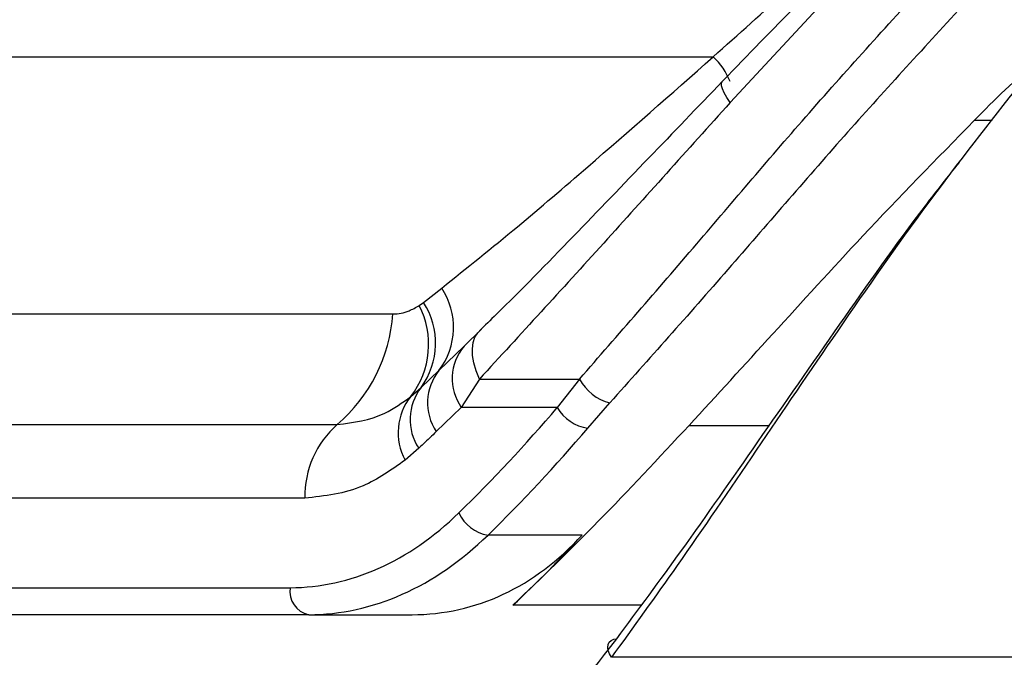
# Paper-space layout 'Surface plate' of a CAD drawing. Header units: millimetres. Extents: x 65420 to 443956, y 26941 to 406945.
# Tile 28 of 71: x 297206 to 298338, y 133686 to 134419. Entities that reach past the tile are written whole.
import ezdxf

# ---------------------------------------------------------------- set-up
doc = ezdxf.new("R2010")
doc.units = ezdxf.units.MM

psp = doc.layouts.new('Surface plate')

# ---------------------------------------------------------------- linework, layer by layer
at = {"color": 7, "linetype": 'Continuous', "lineweight": 25, "ltscale": 50}
for p, q in [((298132.89, 134442.74), (298022.31, 134323.69)), ((297021.91, 134376.22), (298003.04, 134376.22)), ((297670.06, 134094.03), (297690.99, 134110.47)), ((297665.25, 134090.53), (297670.06, 134094.03)), ((296978, 134080.75), (297634.81, 134080.75)), ((297716.88, 134043.64), (297736.85, 134063.12)), ((297687.86, 134015.74), (297716.88, 134043.64)), ((297667.25, 133996.17), (297687.86, 134015.74)), ((297734.39, 134005.94), (297713.54, 133973.37)), ((297734.39, 134005.94), (297849.32, 134005.94)), ((297849.32, 134005.94), (297823.82, 133973.37)), ((297655.56, 133985.92), (297667.25, 133996.17)), ((297713.54, 133973.37), (297684.76, 133945.56)), ((297823.82, 133973.37), (297713.54, 133973.37)), ((297858.81, 133949.53), (297884.37, 133978.61)), ((296914.17, 133953.74), (297570.98, 133953.74)), ((297664.61, 133926.39), (297649.05, 133912.74)), ((297533.69, 133869.07), (296876.87, 133869.07)), ((297852.35, 133826.65), (297744.2, 133826.65)), ((296642.38, 133766.19), (297516.99, 133766.19)), ((297538.19, 133735.14), (296663.58, 133735.14)), ((297538.19, 133735.14), (297656.9, 133735.14)), ((299306.96, 133686.17), (297886.05, 133686.17))]:
    psp.add_line(p, q, dxfattribs=at)
at = {"color": 8, "linetype": 'Continuous', "lineweight": 25, "ltscale": 50}
for p, q in [((298323.58, 134303.02), (298302.94, 134303.02)), ((297975.25, 133952.68), (298067.56, 133952.68)), ((297920.41, 133746.03), (297772.83, 133746.03))]:
    psp.add_line(p, q, dxfattribs=at)
at = {"color": 8, "linetype": 'Continuous', "lineweight": 25, "ltscale": 50, "flags": 128}
psp.add_lwpolyline([(298022.31, 134323.69), (298018.53, 134329.58), (298015.63, 134334.8), (298013.63, 134339.29), (298012.58, 134342.98), (298012.48, 134345.82), (298013.33, 134347.79), (298013.47, 134347.94)], dxfattribs=at)
at = {"color": 7, "linetype": 'Continuous', "lineweight": 25, "ltscale": 50, "flags": 128}
for points in [[(297734.39, 134005.94), (297730.6, 134015.38), (297727.95, 134024.41), (297726.47, 134032.91), (297726.19, 134040.74), (297727.11, 134047.77), (297729.22, 134053.91), (297732.48, 134059.05), (297736.85, 134063.12)], [(297886.05, 133686.17), (297883.81, 133690.07), (297882.4, 133693.91), (297881.89, 133697.52), (297882.29, 133700.76), (297883.59, 133703.49), (297885.73, 133705.59), (297888.63, 133706.97), (297892.16, 133707.58)]]:
    psp.add_lwpolyline(points, dxfattribs=at)
at = {"color": 8, "linetype": 'Continuous', "lineweight": 25, "ltscale": 2500}
psp.add_arc((297948.22, 134318), 79.96, 21.84028, 46.7253, dxfattribs=at)
at = {"color": 7, "linetype": 'Continuous', "lineweight": 25, "ltscale": 2500}
for centre, radius, start, end in [((297622.65, 134065.31), 81.91, 322.7635, 33.45363), ((297577.65, 134045.89), 98.32, 322.41299, 27.00482), ((297597.85, 134047.14), 86.1, 323.70662, 33.00174), ((297451.13, 134093.52), 184.12, 310.61149, 356.02455), ((297760.2, 134006.36), 57.15, 139.28987, 215.26164), ((297733.76, 133978.55), 59.07, 140.9761, 213.95219), ((297897.63, 134031.75), 54.77, 208.11088, 255.9897), ((297714.39, 133959.45), 59.76, 142.08183, 213.59054), ((297706.9, 133944.47), 65.98, 141.0879, 208.74677), ((297865.6, 133997.11), 48.06, 209.60948, 261.88384), ((297643.3, 133871.34), 109.63, 131.26946, 181.18672), ((297750.93, 133870.11), 43.97, 204.01684, 261.19714), ((297543.74, 133761.69), 27.13, 170.46338, 258.19133)]:
    psp.add_arc(centre, radius, start, end, dxfattribs=at)
for centre, major_axis, ratio, start_param, end_param in [((296893.28, 135575.28), (103.97, 2107.82), 0.7062466, 3.7910695, 3.8846237), ((296914.48, 135574.24), (103.97, 2137.84), 0.7062705, 3.7905838, 3.8841381), ((297528.59, 134236.19), (23.17, 469.72), 0.7062466, 3.1764145, 3.7910695), ((297549.79, 134235.14), (23.17, 499.73), 0.7063465, 3.174336, 3.7889909), ((297610.79, 134235.14), (-90.02, 496.06), 0.6954663, 3.0160466, 3.6307016), ((296818.9, 135574.24), (-385.14, 2122.26), 0.6954663, 3.5619452, 3.6307016), ((296896.28, 135186.17), (-265.55, 1936.09), 0.7004562, 3.6366953, 3.7529884)]:
    psp.add_ellipse(centre, major_axis=major_axis, ratio=ratio, start_param=start_param, end_param=end_param, dxfattribs=at)
at = {"color": 7, "linetype": 'Continuous', "lineweight": 25, "ltscale": 50}
for points, knots in [([(297264.59, 134704.74), (297223.05, 134666.68), (297154.89, 134604.24), (297075.98, 134488.45), (297040.05, 134413.86), (297021.91, 134376.22)], [0, 0, 0, 0, 0.4359944, 0.7153401, 1, 1, 1, 1]), ([(297849.32, 134005.94), (297893.85, 134056.97), (297979.29, 134154.85), (298113.5, 134313.95), (298206.41, 134415.81), (298253.57, 134467.52)], [0, 0, 0, 0, 0.3490221, 0.6695796, 1, 1, 1, 1]), ([(298003.04, 134376.22), (298031.82, 134402.02), (298064.55, 134431.36), (298097.74, 134460.37), (298101.74, 134463.87)], [0, 0, 0, 0, 0.8794822, 1, 1, 1, 1]), ([(298121.02, 134457.29), (298113.96, 134450.36), (298077.72, 134414.81), (298042.26, 134377.78), (298013.9, 134348.38), (298013.43, 134347.9)], [0, 0, 0, 0, 0.19223, 0.9867232, 1, 1, 1, 1]), ([(298288.76, 134434.05), (298243.18, 134384.46), (298150.55, 134283.66), (298016.2, 134126.57), (297929.18, 134028.91), (297884.37, 133978.61)], [0, 0, 0, 0, 0.3195654, 0.6495306, 1, 1, 1, 1]), ([(297690.99, 134110.47), (297719.85, 134133.58), (297774.84, 134177.62), (297877.48, 134265.52), (297954.49, 134333.42), (298003.04, 134376.22)], [0, 0, 0, 0, 0.2898954, 0.5524139, 1, 1, 1, 1]), ([(298302.94, 134303.02), (298326.5, 134327.13), (298350.87, 134352.07), (298377.85, 134369.73), (298378.75, 134370.32)], [0, 0, 0, 0, 0.9666826, 1, 1, 1, 1]), ([(298013.47, 134347.92), (297985.12, 134318.42), (297926.7, 134257.62), (297840.38, 134167.85), (297775.78, 134101.27), (297740.7, 134067.56), (297734.27, 134061.39)], [0, 0, 0, 0, 0.2921539, 0.6021786, 0.9271355, 1, 1, 1, 1]), ([(298356.24, 134346.31), (298320.2, 134300.35), (298246.95, 134206.95), (298146.35, 134062.47), (298050.95, 133921.98), (297965.08, 133795.43), (297911.08, 133720.77), (297886.05, 133686.17)], [0, 0, 0, 0, 0.2033004, 0.4131757, 0.6152505, 0.8217021, 1, 1, 1, 1]), ([(298022.31, 134323.69), (297973.41, 134269.07), (297874.15, 134158.21), (297781.43, 134057.19), (297734.39, 134005.94)], [0, 0, 0, 0, 0.4927064, 1, 1, 1, 1]), ([(297975.25, 133952.68), (298007.06, 133987.32), (298071.25, 134057.22), (298179.33, 134176.69), (298259.69, 134258.82), (298302.94, 134303.02)], [0, 0, 0, 0, 0.31218936, 0.62983664, 1, 1, 1, 1]), ([(297892.16, 133707.58), (297916.88, 133740.87), (297969.55, 133811.8), (298054.15, 133933.51), (298147.3, 134067.15), (298224.57, 134177.36), (298272.82, 134238.34), (298285.9, 134254.88)], [0, 0, 0, 0, 0.2066119, 0.4402299, 0.6785374, 0.9127878, 1, 1, 1, 1]), ([(297634.81, 134080.75), (297634.94, 134080.75), (297641.07, 134080.77), (297651.52, 134082.55), (297661.34, 134088.26), (297665.25, 134090.53)], [0, 0, 0, 0, 0.0121035, 0.6063015, 1, 1, 1, 1]), ([(297570.98, 133953.74), (297589.61, 133956.02), (297619.1, 133959.62), (297645.74, 133978.84), (297655.56, 133985.92)], [0, 0, 0, 0, 0.6314741, 1, 1, 1, 1]), ([(297772.83, 133746.03), (297805.33, 133777.35), (297870.75, 133840.38), (297940.27, 133915.09), (297975.25, 133952.68)], [0, 0, 0, 0, 0.4968233, 1, 1, 1, 1]), ([(297684.76, 133945.56), (297679.75, 133940.79), (297673.04, 133934.4), (297666.32, 133928.02), (297664.61, 133926.39)], [0, 0, 0, 0, 0.7455433, 1, 1, 1, 1]), ([(297649.05, 133912.74), (297633.17, 133901.55), (297596.72, 133875.87), (297556.43, 133871.53), (297533.69, 133869.07)], [0, 0, 0, 0, 0.4356103, 1, 1, 1, 1])]:
    psp.add_open_spline(points, degree=3, knots=knots, dxfattribs=at)

doc.saveas('drawing.dxf')
